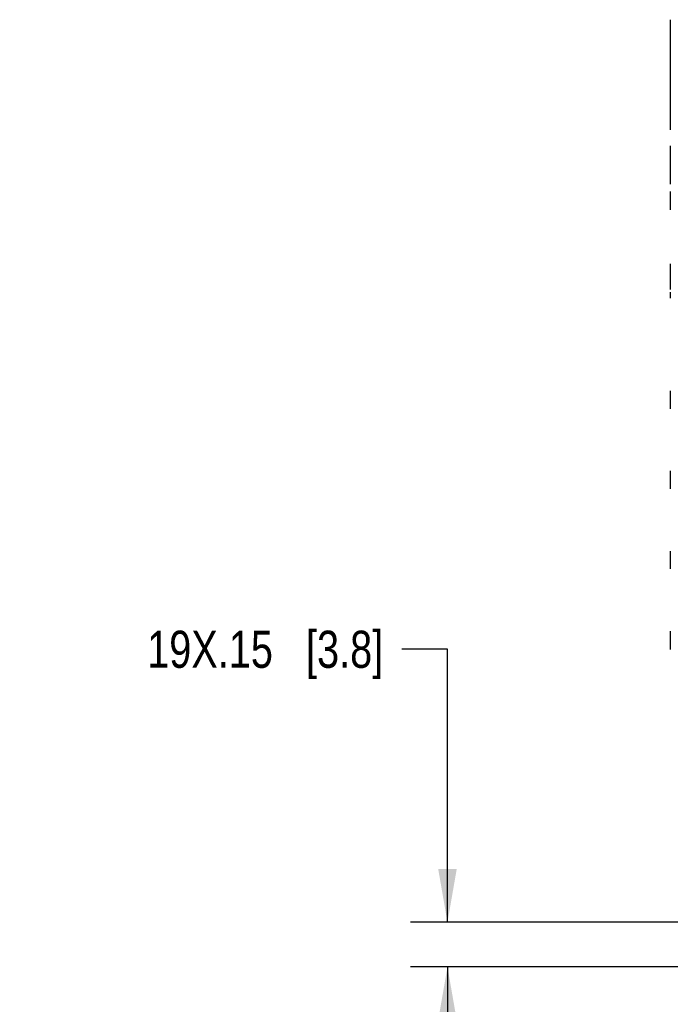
# Model space of a CAD drawing. Header units: inches. Extents: x 0 to 34, y 0 to 22.
# Tile 86 of 129: x 19.2 to 21.4, y 9.1 to 12.4. Entities that reach past the tile are written whole.
import ezdxf

# ---------------------------------------------------------------- set-up
doc = ezdxf.new("R2010")
doc.units = ezdxf.units.IN
doc.header["$LTSCALE"] = 1.87
doc.header["$MEASUREMENT"] = 0
doc.layers.get('0').update_dxf_attribs({"linetype": 'CONTINUOUS'})
doc.layers.add('DIMENSIONS', color=7, linetype='CONTINUOUS')
doc.styles.get("Standard").update_dxf_attribs({"font": 'txt', "width": 0.8})
doc.dimstyles.new('DIMSTYLE_3', dxfattribs={"dimtxt": 0.125, "dimasz": 0.18, "dimexe": 0.18, "dimexo": 0.0625, "dimgap": 0.09, "dimtad": 0, "dimtih": 1, "dimtoh": 1, "dimzin": 4, "dimdsep": 46, "dimtxsty": 'STANDARD', "dimblk": '_FILLED', "dimblk1": '_FILLED', "dimblk2": '_FILLED', "dimcen": 0.09, "dimadec": 0, "dimazin": 0, "dimtp": 0.02, "dimtm": 0.02, "dimtfac": 1, "dimtofl": 0, "dimtmove": 0, "dimatfit": 3, "dimldrblk": '_FILLED', "dimfxl": 1, "dimtolj": 1, "dimtzin": 4, "dimarcsym": 0})

# ---------------------------------------------------------------- blocks, each defined once
blk = doc.blocks.new('_FILLED')
at = {"color": 0, "linetype": 'BYBLOCK'}
blk.add_solid([(0, 0), (-1, 0.174), (-1, -0.174)], dxfattribs=at)
blk = doc.blocks.new('*D44')
at = {"layer": 'DIMENSIONS', "color": 2, "linetype": 'CONTINUOUS'}
for p, q in [((20.6159, 10.2708), (20.4619, 10.2708)), ((20.6159, 9.3514), (20.6159, 10.2708)), ((21.7587, 9.3514), (20.4909, 9.3514)), ((21.7587, 9.2014), (20.4909, 9.2014)), ((20.6159, 9.2014), (20.6159, 8.8414))]:
    blk.add_line(p, q, dxfattribs=at)
at = {"layer": 'DIMENSIONS', "color": 2, "linetype": 'CONTINUOUS', "xscale": 0.18, "yscale": 0.18, "zscale": 0.18}
for p, rotation in [((20.6159, 9.3514), 270), ((20.6159, 9.2014), 90)]:
    blk.add_blockref('_FILLED', p, dxfattribs=dict(at, rotation=rotation))
at = {"layer": 'DIMENSIONS', "color": 2, "linetype": 'CONTINUOUS', "insert": (20.3994, 10.3333), "char_height": 0.125, "width": 1.225, "attachment_point": 3, "line_spacing_factor": 0.9}
blk.add_mtext('19X.15{\\Ftxt.shx;\\W1.000000;\\H0.125000; }[3.8]', dxfattribs=at)

msp = doc.modelspace()

# ---------------------------------------------------------------- linework, layer by layer
at = {"color": 7, "linetype": 'CONTINUOUS'}
for p, q in [((21.3659, 12.3907), (21.3659, 12.02)), ((21.3659, 11.9665), (21.3659, 11.8372)), ((21.3659, 11.8127), (21.3659, 11.75)), ((21.3659, 11.5681), (21.3659, 11.5061)), ((21.3659, 11.505), (21.3659, 11.4826)), ((21.3659, 11.4731), (21.3659, 11.4531)), ((21.3659, 11.1415), (21.3659, 11.0802)), ((21.3659, 10.8715), (21.3659, 10.8114)), ((21.3659, 10.6015), (21.3659, 10.5414)), ((21.3659, 10.3315), (21.3659, 10.27))]:
    msp.add_line(p, q, dxfattribs=at)

# ---------------------------------------------------------------- dimensions: what is measured, and where the dimension line sits
at = {"layer": 'DIMENSIONS', "color": 2, "linetype": 'CONTINUOUS'}
dim = msp.add_linear_dim(base=(20.6159, 9.2014), p1=(21.7587, 9.3514), p2=(21.7587, 9.2014), angle=270, text='19X<>', dimstyle='DIMSTYLE_3', dxfattribs=at)
dim.commit()
dim.dimension.update_dxf_attribs({"geometry": '*D44', "text_midpoint": (19.5869, 10.2708), "dimtype": 160})

doc.saveas('drawing.dxf')
